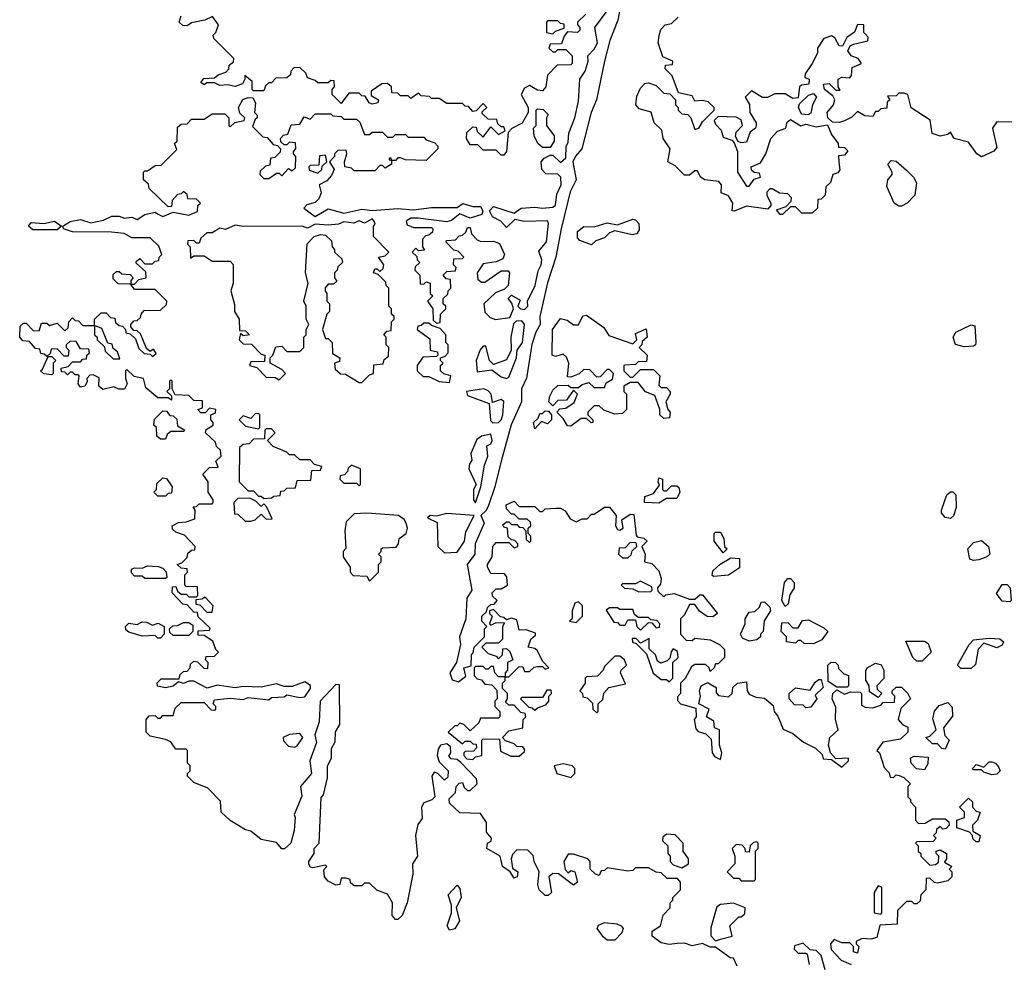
# Model space of a CAD drawing. Extents: x 2386423 to 2568864, y 578392 to 761999.
# Tile 75 of 256: x 2507930 to 2511744, y 599906 to 603565. Entities that reach past the tile are written whole.
import ezdxf

# ---------------------------------------------------------------- set-up
doc = ezdxf.new("R2010")
doc.units = 0

msp = doc.modelspace()

# ---------------------------------------------------------------- linework, layer by layer
at = {"layer": '0CON05XD'}
for points in [[(2510271.4, 603695), (2510246.2, 603563.8), (2510216.4, 603485), (2510195.4, 603405), (2510163.8, 603255), (2510143.7, 603205), (2510107.8, 603065), (2510083, 603037), (2510072.5, 603015), (2510085.8, 602945), (2510062.2, 602897.8), (2510026.8, 602755), (2510007.1, 602645), (2509974.8, 602545.2), (2509944.4, 602415), (2509946.1, 602383.9), (2509929.2, 602355), (2509913.1, 602306.9), (2509893.1, 602176.9), (2509873.5, 602135), (2509873.3, 602085), (2509834, 601996), (2509794.7, 601855.3), (2509770.5, 601755), (2509746.2, 601683.8), (2509736.2, 601663.8), (2509716.7, 601645), (2509728.9, 601615), (2509693.8, 601535), (2509692.5, 601495), (2509663.8, 601455), (2509681.2, 601355), (2509662, 601325), (2509658, 601245), (2509633.8, 601175), (2509637.5, 601145), (2509622.5, 601075), (2509596.7, 601035), (2509605, 601007.5), (2509629.3, 601000.7), (2509658.3, 601021.7), (2509650, 601055), (2509678.3, 601061.7), (2509680, 601105), (2509687, 601113), (2509690, 601135), (2509730, 601175), (2509730, 601205), (2509740, 601215), (2509720, 601235), (2509720, 601255), (2509738.3, 601271.7), (2509741.7, 601288.3), (2509755, 601300), (2509768.3, 601301.7), (2509780, 601315), (2509761.7, 601331.7), (2509760, 601345), (2509775, 601360), (2509795, 601360), (2509820, 601375), (2509817, 601407), (2509808.3, 601418.3), (2509755, 601420), (2509742.5, 601445), (2509742.5, 601455), (2509760, 601485), (2509762.5, 601525), (2509775, 601540), (2509825, 601540), (2509845, 601520), (2509860, 601525), (2509860, 601535), (2509848.3, 601548.3), (2509835, 601550), (2509821.7, 601561.7), (2509820, 601595), (2509805, 601600), (2509801.7, 601608.3), (2509815, 601620), (2509825, 601620), (2509835, 601610), (2509855, 601610), (2509865, 601600), (2509878.3, 601598.3), (2509890, 601585), (2509891.7, 601551.7), (2509905, 601540), (2509910, 601545), (2509910, 601565), (2509900, 601575), (2509900, 601595), (2509910, 601605), (2509908.3, 601618.3), (2509895, 601630), (2509865, 601630), (2509845, 601650), (2509835, 601650), (2509815, 601670), (2509813.9, 601686.1), (2509845, 601700), (2509865, 601680), (2509925, 601680), (2509945, 601660), (2509955, 601660), (2509965, 601670), (2510007, 601673), (2510025, 601672.5), (2510043, 601663), (2510061.7, 601631.7), (2510085, 601620), (2510108.3, 601631.7), (2510128.3, 601631.7), (2510145, 601650), (2510155, 601650), (2510195, 601676.7), (2510215, 601677.5), (2510240, 601645), (2510237.5, 601605), (2510245, 601590), (2510255, 601587.5), (2510267.5, 601595), (2510261.7, 601628.3), (2510295, 601650), (2510308.3, 601648.3), (2510318.3, 601568.3), (2510321.7, 601561.7), (2510347, 601557), (2510360, 601545), (2510340, 601525), (2510352.5, 601495), (2510350, 601465), (2510378.3, 601458.3), (2510405, 601430), (2510415, 601400), (2510411.7, 601378.3), (2510400, 601365), (2510401.7, 601351.7), (2510425, 601330), (2510433, 601337), (2510465, 601342.5), (2510525, 601320), (2510545, 601320), (2510565, 601337.5), (2510575, 601337.5), (2510632.5, 601265), (2510615, 601252.5), (2510593, 601253), (2510563.6, 601273.6), (2510545, 601300), (2510525, 601300), (2510505, 601260), (2510490, 601245), (2510490, 601185), (2510511.7, 601161.7), (2510535, 601160), (2510545, 601170), (2510605, 601162.5), (2510640, 601145), (2510660, 601125), (2510660, 601095), (2510635, 601070), (2510625, 601070), (2510620, 601055), (2510605, 601040), (2510600, 601055), (2510587, 601067), (2510545, 601067.5), (2510531.7, 601058.3), (2510507, 601013), (2510490, 600995), (2510490, 600955), (2510478.3, 600941.7), (2510478.3, 600928.3), (2510490, 600915), (2510548.3, 600898.3), (2510550, 600865), (2510542.5, 600855), (2510548.3, 600818.3), (2510558.3, 600808.3), (2510588.3, 600798.3), (2510608.3, 600778.3), (2510612.5, 600725), (2510620.7, 600710.7), (2510645, 600700), (2510650, 600725), (2510640, 600755), (2510640, 600815), (2510621.7, 600821.7), (2510618.3, 600848.3), (2510590, 600865), (2510600, 600895), (2510560, 600915), (2510567.5, 600945), (2510562.5, 600965), (2510570, 600985), (2510595, 600997.5), (2510603, 600993)], [(2510123, 603587), (2510090, 603555), (2510090, 603545), (2510100, 603535), (2510100, 603525), (2510090, 603515), (2510051.7, 603518.3), (2510038.3, 603501.7), (2510028.3, 603471.7), (2509985, 603470), (2509980, 603455), (2509995, 603440), (2510005, 603440), (2510015, 603450), (2510045, 603450), (2510070, 603425), (2510070, 603395), (2510065, 603390), (2510011.7, 603388.3), (2509975, 603350), (2509967.5, 603305), (2509955, 603290), (2509935, 603292.5), (2509905, 603310), (2509885, 603300), (2509872.5, 603275), (2509900, 603225), (2509900, 603205), (2509876.4, 603163.6), (2509836.7, 603143.3), (2509821.7, 603128.3), (2509816.2, 603055), (2509805, 603040), (2509795, 603040), (2509775, 603060), (2509725, 603060), (2509705, 603080), (2509675, 603080), (2509660, 603105), (2509661.7, 603128.3), (2509685, 603150), (2509698.3, 603148.3), (2509701.7, 603131.7), (2509725, 603110), (2509755, 603150), (2509785, 603120), (2509810, 603135), (2509805, 603150), (2509795, 603150), (2509781.7, 603161.7), (2509778.3, 603178.3), (2509745, 603180), (2509721.7, 603201.7), (2509721.7, 603208.3), (2509740, 603225), (2509725, 603240), (2509698.3, 603211.7), (2509685, 603210), (2509668.3, 603228.3), (2509655, 603230), (2509645, 603240), (2509585, 603240), (2509555, 603260), (2509525, 603260), (2509517, 603267), (2509485, 603270), (2509475, 603280), (2509445, 603260), (2509435, 603270), (2509405, 603270), (2509395, 603280), (2509371.7, 603281.7), (2509370, 603305), (2509355, 603317.5), (2509333, 603317), (2509291.7, 603288.3), (2509291.7, 603271.7), (2509320, 603255), (2509317, 603243), (2509295, 603237.5), (2509283, 603243), (2509268.3, 603268.3), (2509255, 603270), (2509245, 603280), (2509205, 603280), (2509175, 603240), (2509140, 603275), (2509140, 603295), (2509150, 603305), (2509148.3, 603328.3), (2509135, 603330), (2509125, 603320), (2509085, 603320), (2509075, 603330), (2509045, 603340), (2509038.3, 603358.3), (2509015, 603380), (2508991.7, 603378.3), (2508980, 603365), (2508978.3, 603351.7), (2508965, 603340), (2508921.7, 603338.3), (2508905, 603320), (2508895, 603320), (2508881.7, 603308.3), (2508875, 603290), (2508835, 603290), (2508830, 603295), (2508830, 603325), (2508801.7, 603348.3), (2508802.5, 603335), (2508793, 603317), (2508765, 603306.7), (2508735, 603312.5), (2508705, 603310), (2508685, 603320), (2508655, 603320), (2508645, 603312.5), (2508631.7, 603321.7), (2508643, 603337), (2508685, 603340), (2508698.3, 603351.7), (2508728.3, 603361.7), (2508740, 603375), (2508741.7, 603388.3), (2508758.3, 603401.7), (2508760, 603415), (2508681.7, 603491.7), (2508680, 603505), (2508690, 603515), (2508700, 603545), (2508677, 603577), (2508647, 603563), (2508595, 603552.5), (2508578.3, 603541.7), (2508562.3, 603542.3), (2508547.5, 603555), (2508555, 603580)], [(2509885, 602783.8), (2509848.3, 602791.7), (2509815, 602760), (2509793.3, 602785), (2509761.2, 602801.2), (2509749.2, 602825), (2509765, 602842), (2509845, 602816.2), (2509872.5, 602835), (2509925, 602839.1), (2509955.4, 602834.6), (2509995, 602839.4), (2510005, 602846.2), (2510010.7, 602889.3), (2510027.3, 602925), (2510025.5, 602955.5), (2510015, 602966.7), (2509967.5, 602967.5), (2509952.5, 602985), (2509950, 603015), (2509961.7, 603028.3), (2509985, 603040), (2509995, 603040), (2510025, 603012.5), (2510045, 603030), (2510046.2, 603073.8), (2510055, 603090), (2510056.7, 603125), (2510080.8, 603185), (2510095, 603250), (2510100, 603335), (2510120, 603365), (2510132.5, 603405), (2510130, 603425), (2510155, 603450.8), (2510168.2, 603475), (2510158, 603535), (2510205, 603598.9)], [(2511205, 603510), (2511200, 603515), (2511200, 603545), (2511175, 603546.7), (2511163, 603517), (2511133.6, 603496.4), (2511117, 603463), (2511104, 603464), (2511087.5, 603495), (2511075, 603502.5), (2511045, 603492.5), (2511020, 603455), (2511020, 603435), (2511000, 603395), (2510972.5, 603355), (2510971.7, 603341.7), (2510987.5, 603335), (2510986.7, 603315), (2510958.3, 603311.7), (2510950, 603305), (2510945, 603262.5), (2510925, 603260), (2510895, 603277.5), (2510855, 603277.5), (2510827, 603263), (2510807, 603263), (2510765, 603290), (2510740, 603265), (2510757, 603237), (2510757.5, 603205), (2510782.5, 603165), (2510782.5, 603155), (2510780, 603145), (2510760, 603130), (2510745, 603090), (2510725, 603087.5), (2510713, 603093), (2510702.5, 603112.5), (2510705, 603130), (2510730, 603155), (2510725, 603177.5), (2510705, 603187.5), (2510635, 603190), (2510620, 603175), (2510625, 603160), (2510647, 603137), (2510655, 603110), (2510688.3, 603098.3), (2510697.5, 603087.5), (2510710, 603055), (2510710, 602975), (2510745, 602920), (2510755, 602920), (2510775, 602947.5), (2510800, 602955), (2510795, 602970), (2510775, 602972.5), (2510765, 602982.5), (2510763.8, 602995), (2510799.3, 603010.7), (2510820, 603045), (2510838.8, 603105), (2510865, 603133.8), (2510897.5, 603145), (2510902.3, 603167.7), (2510915, 603178.8), (2510955, 603153.3), (2510975, 603160), (2511015, 603150), (2511058.3, 603158.3), (2511075, 603120), (2511100, 603085), (2511101.7, 603071.7), (2511125, 603070), (2511137.5, 603057.5), (2511125, 603040), (2511101.7, 603038.3), (2511103, 603013), (2511107, 602983), (2511098.3, 602971.7), (2511080, 602965), (2511070, 602935), (2511053, 602917), (2511050, 602885), (2511035, 602870), (2511021.7, 602868.3), (2511020, 602835), (2511000, 602815), (2510960, 602815), (2510935, 602840), (2510915, 602840), (2510885, 602810), (2510875, 602810), (2510861.7, 602828.3), (2510898.3, 602841.7), (2510918.3, 602861.7), (2510920, 602875), (2510905, 602890), (2510873, 602893), (2510845, 602910), (2510835, 602910), (2510823.6, 602896.4), (2510823.6, 602883.6), (2510840, 602855), (2510840, 602845), (2510828.3, 602831.7), (2510745, 602843.3), (2510697, 602823), (2510690, 602825), (2510692.5, 602855), (2510675, 602882.5), (2510647.5, 602895), (2510648.8, 602925), (2510638.3, 602938.3), (2510584.1, 602944.1), (2510566.7, 602955), (2510555, 602980), (2510545, 602980), (2510525, 602962.5), (2510505, 602962.5), (2510469.3, 602999.3), (2510440, 603015), (2510450, 603065), (2510422.5, 603105), (2510417, 603137), (2510387.5, 603165), (2510376.4, 603206.4), (2510329.3, 603219.3), (2510316.7, 603235), (2510320.7, 603269.3), (2510335, 603300), (2510351.7, 603318.3), (2510365, 603320), (2510395, 603310), (2510425, 603280), (2510448.3, 603278.3), (2510470, 603255), (2510470, 603235), (2510480, 603225), (2510480, 603215), (2510495, 603200), (2510518.3, 603198.3), (2510530, 603185), (2510545, 603140), (2510560, 603145), (2510575, 603170), (2510620, 603215), (2510620, 603225), (2510597, 603247), (2510575, 603252.5), (2510545, 603250), (2510535, 603270), (2510481.7, 603281.7), (2510457, 603347), (2510430, 603375), (2510431.7, 603388.3), (2510458.3, 603391.7), (2510460, 603405), (2510421.7, 603421.7), (2510402.5, 603475), (2510406.7, 603503.3), (2510413, 603527), (2510430, 603545), (2510455, 603550), (2510480, 603575)], [(2509995, 603510), (2510005, 603520), (2510038.3, 603531.7), (2510038.3, 603548.3), (2510025, 603550), (2510015, 603560), (2509975, 603560), (2509970, 603555), (2509970, 603515), (2509995, 603510)], [(2511778.3, 603168.3), (2511715, 603170), (2511697.5, 603145), (2511715, 603070), (2511703.6, 603056.4), (2511655, 603033.3), (2511636.7, 603045), (2511605, 603090), (2511550, 603105), (2511535, 603130), (2511525, 603120), (2511495, 603113.3), (2511464, 603124), (2511456.2, 603176.2), (2511383.6, 603223.6), (2511370, 603275), (2511355, 603280), (2511335, 603280), (2511325, 603270), (2511291.7, 603268.3), (2511300, 603255), (2511290, 603245), (2511288.3, 603221.7), (2511265, 603220), (2511255, 603210), (2511245, 603210), (2511235, 603190), (2511203, 603193), (2511175, 603210), (2511153, 603187), (2511125, 603173.3), (2511105, 603166.7), (2511078.3, 603168.3), (2511060, 603185), (2511057.5, 603205), (2511082.5, 603235), (2511087.5, 603255), (2511080, 603270), (2511047.5, 603295), (2511043.3, 603315), (2511065, 603317.5), (2511091.7, 603291.7), (2511108.3, 603291.7), (2511100, 603305), (2511100, 603335), (2511115, 603342.5), (2511145, 603340), (2511151.7, 603348.3), (2511155, 603380), (2511190, 603395), (2511177.5, 603415), (2511150, 603425), (2511137.5, 603445), (2511146.7, 603463.3), (2511159.3, 603470.7), (2511215, 603482.5), (2511217, 603497), (2511205, 603510)], [(2508621.7, 601198.3), (2508665, 601200), (2508668.3, 601208.3), (2508621.7, 601251.7), (2508618.3, 601268.3), (2508605, 601270), (2508578.3, 601298.3), (2508561.7, 601301.7), (2508520, 601345), (2508521.7, 601368.3), (2508535, 601370), (2508541.7, 601351.7), (2508555, 601340), (2508575, 601340), (2508585, 601330), (2508615, 601330), (2508620, 601335), (2508618.3, 601368.3), (2508575, 601370), (2508570, 601375), (2508570, 601415), (2508580, 601425), (2508578.3, 601438.3), (2508555, 601440), (2508540, 601455), (2508558.3, 601461.7), (2508578.3, 601481.7), (2508581.7, 601498.3), (2508595, 601510), (2508608.3, 601511.7), (2508610, 601525), (2508568.3, 601568.3), (2508535, 601580), (2508521.7, 601591.7), (2508520, 601605), (2508545, 601617.5), (2508575, 601620), (2508608.3, 601631.7), (2508610, 601665), (2508601.7, 601678.3), (2508615, 601680), (2508625, 601690), (2508675, 601690), (2508680, 601695), (2508680, 601705), (2508660, 601735), (2508660, 601775), (2508640, 601805), (2508665, 601830), (2508698.3, 601831.7), (2508690, 601855), (2508710, 601875), (2508708.3, 601898.3), (2508691.7, 601911.7), (2508688.3, 601928.3), (2508650, 601965), (2508651.7, 601978.3), (2508680, 601995), (2508680, 602005), (2508670, 602015), (2508670, 602035), (2508688.3, 602041.7), (2508690, 602055), (2508665, 602060), (2508648.3, 602041.7), (2508631.7, 602041.7), (2508620, 602055), (2508638.3, 602061.7), (2508638.3, 602088.3), (2508605, 602090), (2508585, 602110), (2508531.7, 602111.7), (2508520, 602135), (2508520, 602165), (2508515, 602170), (2508510, 602165), (2508510, 602135), (2508500, 602125), (2508518.3, 602108.3), (2508518.3, 602091.7), (2508505, 602100), (2508465, 602100), (2508418.8, 602138.8), (2508410, 602175), (2508373, 602183), (2508345, 602210), (2508340, 602205), (2508340, 602175), (2508346.7, 602155), (2508336.2, 602133.8), (2508313.6, 602133.6), (2508295, 602142.5), (2508252.3, 602132.3), (2508236.7, 602145), (2508238.3, 602178.3), (2508215, 602190), (2508201.7, 602188.3), (2508190, 602175), (2508191.7, 602161.7), (2508182.5, 602145), (2508165, 602141.2), (2508156.7, 602155), (2508160, 602185), (2508155, 602190), (2508145, 602190), (2508135, 602200), (2508125, 602200), (2508115, 602190), (2508105, 602200), (2508091.7, 602201.7), (2508090, 602215), (2508118.3, 602221.7), (2508135, 602240), (2508165, 602240), (2508175, 602250), (2508188.3, 602251.7), (2508190, 602265), (2508200, 602275), (2508198.3, 602288.3), (2508165, 602290), (2508148.3, 602318.3), (2508125, 602320), (2508110, 602305), (2508110, 602295), (2508120, 602285), (2508118.3, 602261.7), (2508101.7, 602261.7), (2508075, 602290), (2508051.7, 602288.3), (2508048.3, 602271.7), (2508035, 602260), (2508025, 602270), (2508011.7, 602271.7), (2508008.3, 602288.3), (2507991.7, 602291.7), (2507968.3, 602318.3), (2507941.7, 602321.7), (2507930, 602335), (2507931.7, 602378.3), (2507945, 602390), (2507955, 602390), (2507981.7, 602361.7), (2508005, 602360), (2508015, 602390), (2508035, 602390), (2508045, 602380), (2508075, 602390), (2508105, 602360), (2508118.3, 602371.7), (2508120, 602395), (2508135, 602410), (2508145, 602400), (2508158.3, 602398.3), (2508175, 602380), (2508220, 602380), (2508220, 602345), (2508230, 602335), (2508230, 602325), (2508258.3, 602298.3), (2508261.7, 602281.7), (2508291.7, 602251.7), (2508318.3, 602251.7), (2508308.3, 602278.3), (2508291.7, 602291.7), (2508288.3, 602308.3), (2508271.7, 602311.7), (2508248.3, 602368.3), (2508220, 602380), (2508220, 602405), (2508245, 602430), (2508265, 602430), (2508281.7, 602411.7), (2508298.3, 602408.3), (2508301.7, 602391.7), (2508315, 602380), (2508328.3, 602378.3), (2508340, 602365), (2508341.7, 602351.7), (2508358.3, 602348.3), (2508378.3, 602328.3), (2508391.7, 602291.7), (2508411.7, 602271.7), (2508435, 602270), (2508445, 602260), (2508458.3, 602271.7), (2508448.3, 602288.3), (2508435, 602280), (2508421.7, 602291.7), (2508398.3, 602348.3), (2508385, 602360), (2508371.7, 602361.7), (2508360, 602375), (2508360, 602385), (2508371.7, 602398.3), (2508385, 602400), (2508398.3, 602411.7), (2508400, 602425), (2508411.7, 602438.3), (2508475, 602440), (2508498.3, 602461.7), (2508500, 602475), (2508455, 602520), (2508375, 602520), (2508360, 602540), (2508375, 602540), (2508391.7, 602558.3), (2508420, 602565), (2508418.3, 602588.3), (2508381.7, 602621.7), (2508381.7, 602628.3), (2508395, 602640), (2508415, 602620), (2508445, 602620), (2508455, 602630), (2508468.3, 602631.7), (2508470, 602645), (2508480, 602655), (2508468.3, 602688.3), (2508435, 602720), (2508365, 602720), (2508335, 602737.5), (2508285, 602742.5), (2508135, 602743.3), (2508100, 602755), (2508097.5, 602765), (2508125, 602782.9), (2508165, 602790.8), (2508205, 602778), (2508255, 602788.8), (2508286.4, 602803.6), (2508315, 602803.8), (2508336.4, 602796.4), (2508365, 602800), (2508385, 602791.2), (2508415, 602810), (2508455, 602820), (2508463.6, 602813.6), (2508485, 602802.5), (2508525, 602820), (2508585, 602807.5), (2508618.3, 602821.7), (2508620, 602845), (2508630, 602855), (2508615, 602870), (2508581.7, 602871.7), (2508578.3, 602888.3), (2508565, 602900), (2508555, 602890), (2508541.7, 602888.3), (2508520, 602865), (2508518.3, 602841.7), (2508505, 602840), (2508431.7, 602911.7), (2508428.3, 602928.3), (2508410, 602945), (2508410, 602975), (2508415, 602980), (2508425, 602980), (2508455, 603000), (2508478.3, 603001.7), (2508538.3, 603061.7), (2508530, 603085), (2508540, 603095), (2508541.7, 603148.3), (2508555, 603160), (2508578.3, 603161.7), (2508595, 603180), (2508645, 603180), (2508675, 603200), (2508725, 603200), (2508740, 603185), (2508740, 603155), (2508745, 603150), (2508763, 603167), (2508800, 603175), (2508802.5, 603185), (2508783.3, 603203.3), (2508777.5, 603225), (2508794, 603256), (2508815, 603263.8), (2508832.5, 603262.5), (2508843, 603243), (2508840, 603205), (2508850, 603195), (2508850, 603185), (2508841.7, 603178.3), (2508831.7, 603151.7), (2508871.7, 603111.7), (2508888.3, 603108.3), (2508911.7, 603081.7), (2508928.3, 603078.3), (2508940, 603065), (2508938.3, 603051.7), (2508918.3, 603031.7), (2508901.7, 603028.3), (2508898.3, 603001.7), (2508881.7, 602998.3), (2508861.7, 602978.3), (2508860, 602965), (2508875, 602950), (2508895, 602950), (2508925, 602970), (2508935, 602970), (2508945, 602960), (2508971.7, 602988.3), (2508985, 602980), (2508998.3, 602991.7), (2509000, 603035), (2508990, 603045), (2508990, 603055), (2509000, 603065), (2508998.3, 603088.3), (2508975, 603090), (2508965, 603080), (2508955, 603080), (2508941.7, 603091.7), (2508940, 603105), (2508951.7, 603118.3), (2508968.3, 603121.7), (2508981.7, 603158.3), (2509015, 603160), (2509031.7, 603188.3), (2509055, 603180), (2509075, 603200), (2509135, 603200), (2509143, 603193), (2509175, 603190), (2509185, 603180), (2509235, 603180), (2509247.5, 603167.5), (2509265, 603120), (2509285, 603120), (2509295, 603130), (2509335, 603130), (2509355, 603110), (2509375, 603110), (2509385, 603120), (2509425, 603120), (2509435, 603110), (2509495, 603110), (2509505, 603100), (2509538.3, 603088.3), (2509550, 603075), (2509550, 603065), (2509505, 603020), (2509425, 603022.5), (2509405, 603030), (2509395, 603030), (2509385, 603020), (2509370, 603020), (2509368.3, 603028.3), (2509361.7, 603028.3), (2509361.7, 603021.7), (2509370, 603020), (2509370, 603005), (2509345, 602990), (2509335, 603000), (2509325, 603000), (2509305, 602980), (2509225, 602980), (2509215, 602990), (2509190, 602995), (2509187.5, 603015), (2509197.5, 603045), (2509195, 603060), (2509161.7, 603058.3), (2509150, 603045), (2509150, 603035), (2509130, 603015), (2509147.5, 602985), (2509138.3, 602961.7), (2509119.3, 602940.7), (2509090, 602925), (2509097.5, 602895), (2509088.3, 602871.7), (2509075, 602857.5), (2509041.7, 602848.3), (2509030, 602835), (2509075, 602803.3), (2509125, 602832.5), (2509185, 602816.2), (2509255, 602830.8), (2509295, 602826), (2509395, 602834.3), (2509455, 602828.8), (2509525, 602838), (2509625, 602837.5), (2509646.4, 602853.6), (2509685, 602842), (2509715, 602841.2), (2509724, 602825), (2509719.4, 602810.6), (2509675, 602795.7), (2509635, 602812.5), (2509602.3, 602787.7), (2509585, 602782.5), (2509473.9, 602796.1), (2509445, 602795.8), (2509427.5, 602785), (2509430.7, 602770.7), (2509455, 602760), (2509525, 602760), (2509530, 602755), (2509528.3, 602741.7), (2509515, 602730), (2509501.7, 602728.3), (2509490, 602715), (2509490, 602685), (2509498.3, 602671.7), (2509475, 602670), (2509465, 602680), (2509450, 602665), (2509468.3, 602648.3), (2509470, 602635), (2509480, 602625), (2509461.7, 602608.3), (2509460, 602595), (2509480, 602575), (2509481.7, 602541.7), (2509495, 602540), (2509505, 602550), (2509520, 602545), (2509520, 602505), (2509530, 602495), (2509510, 602475), (2509530, 602445), (2509531.7, 602401.7), (2509545, 602390), (2509558.3, 602391.7), (2509560, 602425), (2509580, 602445), (2509580, 602455), (2509570, 602465), (2509570, 602485), (2509588.3, 602501.7), (2509590, 602515), (2509600, 602525), (2509598.3, 602558.3), (2509581.7, 602561.7), (2509570, 602575), (2509585, 602590), (2509618.3, 602591.7), (2509620, 602605), (2509610, 602615), (2509611.7, 602638.3), (2509645, 602640), (2509650, 602645), (2509628.3, 602668.3), (2509611.7, 602671.7), (2509580, 602705), (2509585, 602710), (2509618.3, 602711.7), (2509631.7, 602728.3), (2509645, 602730), (2509658.3, 602741.7), (2509665, 602760), (2509675, 602760), (2509680, 602735), (2509701.7, 602711.7), (2509716.4, 602706.4), (2509765, 602707.5), (2509788.3, 602698.3), (2509807.5, 602655), (2509801.7, 602638.3), (2509775, 602627.5), (2509725, 602620), (2509702.5, 602585), (2509705, 602560), (2509718.3, 602548.3), (2509731.7, 602548.3), (2509795, 602592.5), (2509821.7, 602591.7), (2509827.5, 602585), (2509822.5, 602535), (2509808.3, 602521.7), (2509773.3, 602506.7), (2509727.5, 602465), (2509731.7, 602431.7), (2509751.7, 602411.7), (2509773.6, 602403.6), (2509828.3, 602411.7), (2509842.5, 602445), (2509836.7, 602466.7), (2509822.5, 602485), (2509835, 602497.5), (2509868.3, 602478.3), (2509860, 602455), (2509870, 602445), (2509885, 602442.5), (2509898.6, 602455), (2509896.7, 602475), (2509926.8, 602535), (2509938.3, 602591.7), (2509950, 602615), (2509952.7, 602635), (2509941.2, 602668.8), (2509970.5, 602705), (2509977.8, 602775), (2509975, 602785.7), (2509885, 602783.8)], [(2510983.3, 603196.7), (2510958.8, 603198.8), (2510946, 603225), (2510950.8, 603239.2), (2510985, 603273.3), (2511005, 603278.8), (2511016.7, 603265), (2511001.2, 603235), (2510995, 603202.5), (2510983.3, 603196.7)], [(2509985, 603070), (2509955, 603070), (2509937.5, 603085), (2509923.3, 603115), (2509920, 603145), (2509930, 603155), (2509930, 603215), (2509935, 603220), (2509957, 603217), (2509977.5, 603197.5), (2509970, 603185), (2509970, 603155), (2510000, 603115), (2510000, 603095), (2509985, 603070)], [(2509085, 602970), (2509100, 602985), (2509101.7, 602998.3), (2509120, 603015), (2509115, 603040), (2509091.7, 603038.3), (2509088.3, 603001.7), (2509055, 603000), (2509050, 602995), (2509051.7, 602981.7), (2509085, 602970)], [(2511345, 602842.5), (2511335, 602842.5), (2511317.5, 602855), (2511288.3, 602918.3), (2511292.5, 602945), (2511310, 602965), (2511310, 602975), (2511292.5, 603005), (2511305, 603020), (2511325, 603016.7), (2511365, 602982.5), (2511392.5, 602955), (2511403, 602933), (2511397.5, 602885), (2511367.5, 602855), (2511345, 602842.5)], [(2507981.2, 602751.2), (2507964.2, 602765), (2507975, 602780), (2508023.9, 602776.1), (2508065, 602784.2), (2508092.5, 602765), (2508075, 602751.2), (2507981.2, 602751.2)], [(2509255, 602160), (2509285, 602190), (2509300, 602195), (2509301.7, 602228.3), (2509338.3, 602231.7), (2509341.7, 602248.3), (2509358.3, 602261.7), (2509360, 602295), (2509350, 602305), (2509350, 602335), (2509340, 602345), (2509351.7, 602358.3), (2509368.3, 602361.7), (2509370, 602395), (2509380, 602405), (2509380, 602415), (2509370, 602425), (2509370, 602445), (2509360, 602455), (2509360, 602525), (2509350, 602535), (2509348.3, 602548.3), (2509318.3, 602578.3), (2509300, 602585), (2509305, 602600), (2509315, 602600), (2509325, 602590), (2509338.3, 602601.7), (2509340, 602615), (2509320, 602645), (2509345, 602650), (2509360, 602665), (2509300, 602725), (2509300, 602765), (2509307.5, 602772.5), (2509303.3, 602785), (2509295, 602793.3), (2509265, 602777.5), (2509245, 602786.2), (2509223.6, 602776.4), (2509185, 602782.5), (2509165, 602772.5), (2509125, 602768.8), (2509075, 602773.3), (2509045, 602757.5), (2509024.1, 602765.9), (2508795, 602763.8), (2508765, 602768.8), (2508727, 602753), (2508705, 602757.5), (2508675, 602740), (2508655, 602740), (2508631.7, 602718.3), (2508625, 602700), (2508615, 602700), (2508605, 602710), (2508581.7, 602708.3), (2508580, 602695), (2508590, 602685), (2508591.7, 602641.7), (2508605, 602650), (2508645, 602650), (2508675, 602630), (2508745, 602630), (2508757, 602617), (2508757.5, 602545), (2508747.5, 602515), (2508761.7, 602461.7), (2508762.5, 602435), (2508780, 602405), (2508781.7, 602361.7), (2508805, 602360), (2508820, 602345), (2508795, 602340), (2508785, 602350), (2508780, 602325), (2508795, 602310), (2508828.3, 602308.3), (2508865, 602270), (2508880, 602265), (2508878.3, 602241.7), (2508825, 602240), (2508820, 602225), (2508848.3, 602218.3), (2508885, 602180), (2508919.3, 602179.3), (2508935, 602170), (2508960, 602195), (2508945, 602210), (2508900, 602235), (2508900, 602255), (2508910, 602265), (2508921.7, 602298.3), (2508945, 602300), (2508965, 602280), (2509015, 602280), (2509030, 602295), (2509030, 602335), (2509040, 602345), (2509040, 602365), (2509050, 602385), (2509040, 602405), (2509040, 602455), (2509030, 602475), (2509047.5, 602545), (2509037.5, 602585), (2509043, 602697), (2509070, 602725), (2509095, 602732.5), (2509115, 602730), (2509138.3, 602708.3), (2509140, 602685), (2509150, 602675), (2509150, 602665), (2509178.3, 602638.3), (2509180, 602625), (2509161.7, 602608.3), (2509160, 602595), (2509150, 602585), (2509150, 602565), (2509158.3, 602551.7), (2509145, 602540), (2509125, 602540), (2509113, 602527), (2509113, 602513), (2509120, 602505), (2509120, 602475), (2509130, 602465), (2509130, 602435), (2509120, 602425), (2509102.5, 602365), (2509115, 602330), (2509125, 602330), (2509140, 602315), (2509141.7, 602271.7), (2509170, 602255), (2509168.3, 602241.7), (2509150, 602235), (2509151.7, 602211.7), (2509173, 602193), (2509191.7, 602191.7), (2509245, 602160), (2509255, 602160)], [(2510145, 602692.5), (2510099.3, 602709.3), (2510090.5, 602720.5), (2510091.2, 602745), (2510115, 602763.8), (2510155, 602762.5), (2510205, 602778.8), (2510245, 602770), (2510305, 602792.5), (2510315, 602790), (2510327.5, 602775), (2510329.3, 602750.7), (2510320, 602735), (2510301.7, 602731.7), (2510235, 602747.5), (2510215, 602740), (2510195, 602720), (2510161.7, 602708.3), (2510145, 602692.5)], [(2508360, 602540), (2508355, 602540), (2508311.7, 602541.7), (2508291.7, 602561.7), (2508291.7, 602578.3), (2508305, 602590), (2508315, 602590), (2508325, 602580), (2508358.3, 602578.3), (2508370, 602565), (2508360, 602555), (2508360, 602540)], [(2510065, 601990), (2510051.7, 601991.7), (2510035, 602020), (2510010, 602045), (2510021.7, 602058.3), (2510045, 602060), (2510078.3, 602081.7), (2510090, 602115), (2510075, 602130), (2510048.3, 602091.7), (2510015, 602090), (2509995, 602070), (2509980, 602085), (2509983, 602107), (2509995, 602130), (2510015, 602147.5), (2510055, 602150), (2510065, 602140), (2510095, 602140), (2510108.3, 602151.7), (2510135, 602160), (2510155, 602140), (2510195, 602140), (2510201.7, 602158.3), (2510226.7, 602173.3), (2510230, 602195), (2510215, 602210), (2510205, 602210), (2510178.3, 602181.7), (2510165, 602180), (2510138.3, 602208.3), (2510115, 602210), (2510097, 602193), (2510065, 602180), (2510051.7, 602181.7), (2510057.5, 602235), (2510047.5, 602257.5), (2510035, 602270), (2510005, 602260), (2509992.5, 602265), (2509993.3, 602365), (2510025, 602407.5), (2510050.7, 602400.7), (2510075, 602382.5), (2510095, 602382.5), (2510111.7, 602418.3), (2510125, 602420), (2510193, 602373), (2510211.7, 602341.7), (2510305, 602310), (2510320, 602325), (2510315, 602350), (2510357, 602367), (2510360, 602335), (2510341.7, 602318.3), (2510340, 602305), (2510330, 602295), (2510360, 602265), (2510358.3, 602241.7), (2510325, 602240), (2510315, 602230), (2510275, 602227.5), (2510270, 602225), (2510270, 602205), (2510295, 602180), (2510305, 602180), (2510335, 602210), (2510385, 602210), (2510410, 602185), (2510405, 602150), (2510415, 602140), (2510435, 602140), (2510450, 602125), (2510450, 602115), (2510432.5, 602085), (2510440, 602055), (2510450, 602045), (2510447, 602023), (2510425, 602020), (2510410, 602035), (2510410, 602055), (2510390, 602110), (2510353.6, 602123.6), (2510325, 602160), (2510295, 602160), (2510270, 602145), (2510270, 602125), (2510280, 602115), (2510280, 602055), (2510265, 602040), (2510235, 602037.5), (2510193, 602053), (2510175, 602070), (2510155, 602070), (2510130, 602045), (2510130, 602035), (2510150, 602015), (2510150, 602005), (2510143, 602003), (2510125, 602020), (2510105, 602020), (2510065, 601990)], [(2509595, 602160), (2509600, 602185), (2509573, 602193), (2509560, 602205), (2509560, 602225), (2509570, 602235), (2509560, 602245), (2509560, 602255), (2509578.3, 602261.7), (2509590, 602275), (2509590, 602305), (2509580, 602315), (2509580, 602345), (2509558.3, 602368.3), (2509525, 602380), (2509515, 602390), (2509495, 602390), (2509485, 602380), (2509471.7, 602378.3), (2509470, 602365), (2509518.3, 602328.3), (2509520, 602285), (2509548.3, 602278.3), (2509550, 602265), (2509545, 602260), (2509491.7, 602258.3), (2509470, 602225), (2509470, 602205), (2509493, 602183), (2509515, 602182.5), (2509555, 602163.3), (2509595, 602160)], [(2509815, 602175.8), (2509825, 602180.8), (2509854, 602255), (2509857.5, 602285), (2509878.1, 602315), (2509885.5, 602384.5), (2509875, 602398.8), (2509853, 602397), (2509842.5, 602387.5), (2509832, 602335), (2509833.3, 602285), (2509815, 602247.5), (2509765, 602230), (2509750, 602245), (2509735, 602300), (2509725, 602300), (2509713.3, 602286.7), (2509697.5, 602245), (2509701.7, 602201.7), (2509759.3, 602209.3), (2509795, 602181.4), (2509815, 602175.8)], [(2511587.7, 602297.7), (2511555, 602306.7), (2511546.2, 602335), (2511555.9, 602354.1), (2511615, 602383.3), (2511629.3, 602379.3), (2511633.9, 602316.1), (2511632.5, 602305), (2511625, 602300), (2511587.7, 602297.7)], [(2508055, 602190), (2508023, 602193), (2508010, 602205), (2508018.3, 602211.7), (2508040, 602260), (2508055, 602260), (2508070, 602245), (2508060, 602235), (2508060, 602195), (2508055, 602190)], [(2509763, 602003), (2509785, 602004.5), (2509795.2, 602014.8), (2509801.8, 602035), (2509805, 602086.7), (2509795, 602093.3), (2509761.7, 602081.7), (2509755.8, 602115), (2509745, 602128.1), (2509727.5, 602135), (2509660, 602125), (2509665, 602110), (2509748.3, 602078.3), (2509753, 602013), (2509763, 602003)], [(2508495, 601940), (2508475, 601940), (2508461.7, 601951.7), (2508460, 601985), (2508450, 601995), (2508451.7, 602018.3), (2508485, 602050), (2508498.3, 602048.3), (2508511.7, 602031.7), (2508525, 602030), (2508538.3, 602018.3), (2508541.7, 601991.7), (2508570, 601975), (2508565, 601970), (2508515, 601970), (2508501.7, 601958.3), (2508495, 601940)], [(2508855, 601980), (2508860, 601985), (2508860, 602035), (2508855, 602040), (2508841.7, 602038.3), (2508825, 602020), (2508795, 602030), (2508780, 602015), (2508805, 601990), (2508855, 601980)], [(2509925, 601980), (2509920, 602005), (2509938.3, 602021.7), (2509945, 602040), (2509955, 602040), (2509965, 602050), (2509978.3, 602048.3), (2509990, 602035), (2509990, 602015), (2509975, 602000), (2509951.7, 602008.3), (2509925, 601980)], [(2508875, 601710), (2508905, 601712.5), (2508915, 601720), (2508938.3, 601721.7), (2508941.7, 601738.3), (2508955, 601740), (2508965, 601750), (2508998.3, 601751.7), (2509005, 601780), (2509058.3, 601781.7), (2509061.7, 601818.3), (2509095, 601820), (2509100, 601835), (2509071.7, 601841.7), (2509055, 601860), (2509015, 601860), (2508995, 601880), (2508975, 601880), (2508965, 601890), (2508911.7, 601911.7), (2508890, 601935), (2508920, 601965), (2508905, 601980), (2508885, 601980), (2508880, 601975), (2508878.3, 601941.7), (2508835, 601940), (2508818.3, 601921.7), (2508795, 601920), (2508781.7, 601908.3), (2508780, 601775), (2508815, 601740), (2508835, 601740), (2508855, 601720), (2508865, 601720), (2508875, 601710)], [(2509695, 601693.8), (2509716, 601755), (2509730.7, 601839.3), (2509743.3, 601875), (2509740, 601915), (2509755, 601922.5), (2509760, 601935), (2509755, 601960), (2509718.3, 601951.7), (2509700.7, 601939.3), (2509677.5, 601885), (2509681.7, 601858.3), (2509672.5, 601845), (2509670, 601825), (2509697.5, 601765), (2509687.5, 601745), (2509687.5, 601705), (2509695, 601693.8)], [(2509245, 601760), (2509250, 601765), (2509250, 601825), (2509215, 601840), (2509201.7, 601828.3), (2509200, 601815), (2509188.3, 601801.7), (2509171.7, 601798.3), (2509170, 601785), (2509185, 601770), (2509235, 601770), (2509245, 601760)], [(2508495, 601720), (2508465, 601720), (2508450, 601735), (2508460, 601745), (2508461.7, 601768.3), (2508485, 601790), (2508498.3, 601788.3), (2508520, 601755), (2508518.3, 601731.7), (2508505, 601730), (2508495, 601720)], [(2510405, 601692.5), (2510350, 601695), (2510351.7, 601718.3), (2510385, 601730), (2510408.3, 601761.7), (2510402.5, 601775), (2510405, 601790), (2510420, 601785), (2510420, 601745), (2510425, 601740), (2510435, 601740), (2510455, 601760), (2510475, 601760), (2510483, 601753), (2510487.5, 601735), (2510475, 601710), (2510435, 601710), (2510405, 601692.5)], [(2511535, 601632.5), (2511515, 601637.5), (2511500, 601655), (2511500, 601665), (2511521.2, 601725), (2511535, 601735.8), (2511545, 601735.8), (2511556, 601725), (2511556.7, 601675), (2511547, 601643), (2511535, 601632.5)], [(2508825, 601622.5), (2508842.5, 601627.5), (2508865, 601650), (2508885, 601630), (2508908.3, 601631.7), (2508887, 601677), (2508875, 601690), (2508865, 601680), (2508845, 601700), (2508821.7, 601711.7), (2508775, 601710), (2508760, 601695), (2508761.7, 601651.7), (2508775, 601650), (2508803, 601623), (2508825, 601622.5)], [(2509285, 601390), (2509320, 601425), (2509320, 601455), (2509330, 601465), (2509330, 601485), (2509320, 601495), (2509330, 601505), (2509330, 601515), (2509335, 601520), (2509388.3, 601521.7), (2509397.5, 601535), (2509400, 601555), (2509427.5, 601575), (2509432.5, 601595), (2509427.5, 601615), (2509419.3, 601629.3), (2509397.5, 601645), (2509275, 601653.8), (2509225, 601651.2), (2509195, 601620), (2509189.4, 601585), (2509193.3, 601516.7), (2509183.3, 601505), (2509182.5, 601485), (2509210, 601445), (2509210, 601425), (2509221.7, 601411.7), (2509275, 601410), (2509285, 601390)], [(2509575, 601500), (2509625, 601502.5), (2509652.5, 601545), (2509658.3, 601581.7), (2509690, 601645), (2509585, 601652), (2509545, 601642.5), (2509520, 601645), (2509510, 601635), (2509547, 601617), (2509550, 601525), (2509575, 601500)], [(2510655, 601500), (2510620, 601545), (2510620, 601575), (2510625, 601580), (2510645, 601580), (2510657.5, 601555), (2510660, 601525), (2510670, 601515), (2510655, 601500)], [(2511625, 601470), (2511610, 601475), (2511602.5, 601515), (2511625, 601540), (2511655, 601547.5), (2511682.5, 601525), (2511687.5, 601495), (2511676.1, 601483.9), (2511645, 601473.3), (2511625, 601470)], [(2510285, 601480), (2510298.3, 601491.7), (2510301.7, 601508.3), (2510320, 601525), (2510318.3, 601538.3), (2510295, 601540), (2510275, 601520), (2510251.7, 601518.3), (2510250, 601495), (2510265, 601480), (2510285, 601480)], [(2510618.3, 601408.3), (2510612.5, 601412.5), (2510615, 601430), (2510643.3, 601456.7), (2510685, 601480), (2510718.3, 601478.3), (2510718.3, 601441.7), (2510675, 601413.3), (2510618.3, 601408.3)], [(2508495, 601400), (2508415, 601400), (2508405, 601410), (2508375, 601410), (2508363, 601423), (2508363, 601437), (2508375, 601442.5), (2508405, 601440), (2508425, 601450), (2508467, 601447), (2508485, 601440), (2508497, 601427), (2508500, 601405), (2508495, 601400)], [(2510895, 601292.5), (2510882.5, 601315), (2510892.5, 601385), (2510905, 601400), (2510915, 601400), (2510930, 601385), (2510930, 601365), (2510913, 601337), (2510907, 601303), (2510895, 601292.5)], [(2510328.3, 601348.3), (2510375, 601350), (2510380, 601355), (2510378.3, 601368.3), (2510335, 601390), (2510315, 601380), (2510265, 601380), (2510260, 601375), (2510273, 601363), (2510305, 601360), (2510328.3, 601348.3)], [(2511765, 601310), (2511735, 601312.5), (2511713, 601343), (2511735, 601377.5), (2511755, 601377.5), (2511766.7, 601365), (2511770, 601315), (2511765, 601310)], [(2508675, 601270), (2508680, 601295), (2508648.3, 601328.3), (2508635, 601320), (2508611.7, 601318.3), (2508611.7, 601301.7), (2508628.3, 601298.3), (2508655, 601270), (2508675, 601270)], [(2509685, 600700), (2509695, 600710), (2509720, 600715), (2509720, 600775), (2509725, 600780), (2509788.3, 600778.3), (2509791.7, 600731.7), (2509833, 600713), (2509865, 600712.5), (2509885, 600730), (2509887, 600737), (2509878.3, 600748.3), (2509855, 600750), (2509845, 600760), (2509811.7, 600771.7), (2509800, 600785), (2509825, 600810), (2509878.3, 600821.7), (2509880, 600855), (2509890, 600865), (2509888.3, 600878.3), (2509871.7, 600881.7), (2509845, 600910), (2509825, 600910), (2509811.7, 600921.7), (2509820, 600935), (2509820, 600955), (2509800, 600975), (2509800, 600995), (2509810, 601005), (2509810, 601020), (2509825, 601020), (2509865, 601060), (2509878.3, 601058.3), (2509885, 601040), (2509905, 601040), (2509923, 601057), (2509935, 601060), (2509955, 601060), (2509965, 601050), (2509980, 601055), (2509955, 601080), (2509935, 601120), (2509925, 601130), (2509900, 601135), (2509910, 601165), (2509928.3, 601181.7), (2509928.3, 601188.3), (2509891.7, 601201.7), (2509865, 601200), (2509855, 601240), (2509835, 601247.5), (2509815, 601240), (2509805, 601250), (2509791.7, 601251.7), (2509765, 601280), (2509750, 601275), (2509750, 601265), (2509760, 601255), (2509750, 601225), (2509755, 601220), (2509775, 601230), (2509808.3, 601228.3), (2509800, 601215), (2509800, 601165), (2509785, 601150), (2509735, 601150), (2509720, 601135), (2509745, 601110), (2509775, 601100), (2509785, 601090), (2509800, 601105), (2509801.7, 601128.3), (2509815, 601130), (2509828.3, 601118.3), (2509840, 601085), (2509820, 601075), (2509820, 601045), (2509810, 601035), (2509810, 601020), (2509785, 601020), (2509770, 601035), (2509765, 601060), (2509755, 601060), (2509745, 601050), (2509735, 601050), (2509725, 601060), (2509695, 601060), (2509690, 601055), (2509690, 601025), (2509701.7, 601011.7), (2509718.3, 601008.3), (2509731.7, 600991.7), (2509758.3, 600988.3), (2509778.3, 600968.3), (2509780, 600935), (2509770, 600925), (2509770, 600905), (2509790, 600885), (2509790, 600865), (2509785, 600860), (2509715, 600860), (2509708.3, 600841.7), (2509675, 600810), (2509650, 600835), (2509635, 600840), (2509625, 600830), (2509615, 600830), (2509590, 600805), (2509645, 600760), (2509655, 600770), (2509675, 600770), (2509685, 600760), (2509698.3, 600758.3), (2509700, 600745), (2509688.3, 600731.7), (2509655, 600730), (2509650, 600725), (2509650, 600715), (2509661.7, 600701.7), (2509685, 600700)], [(2510085, 601230), (2510110, 601255), (2510110, 601295), (2510095, 601310), (2510080, 601305), (2510070, 601275), (2510070, 601245), (2510060, 601235), (2510085, 601230)], [(2510335, 601200), (2510365, 601230), (2510378.3, 601228.3), (2510395, 601210), (2510408.3, 601211.7), (2510410, 601225), (2510398.3, 601238.3), (2510375, 601240), (2510365, 601250), (2510325, 601250), (2510311.7, 601261.7), (2510305, 601280), (2510255, 601280), (2510245, 601287.5), (2510215, 601287.5), (2510201.7, 601278.3), (2510231.7, 601231.7), (2510245, 601230), (2510255, 601220), (2510275, 601220), (2510285, 601240), (2510315, 601240), (2510320, 601215), (2510335, 601200)], [(2510755, 601157.5), (2510730, 601170), (2510722.5, 601185), (2510740, 601225), (2510740, 601245), (2510755, 601270), (2510777, 601273), (2510795, 601290), (2510801.7, 601308.3), (2510815, 601310), (2510835, 601290), (2510837.5, 601275), (2510813, 601237), (2510810, 601195), (2510800, 601185), (2510800, 601175), (2510785, 601162.5), (2510755, 601157.5)], [(2511005, 601147.5), (2510968.3, 601148.3), (2510955, 601160), (2510945, 601160), (2510935, 601150), (2510900, 601155), (2510900, 601175), (2510880, 601195), (2510881.7, 601228.3), (2510905, 601230), (2510925, 601210), (2510945, 601210), (2510961.7, 601238.3), (2510985, 601240), (2511045, 601210), (2511060, 601195), (2511036.7, 601163.3), (2511015, 601152.5), (2511005, 601147.5)], [(2508475, 601170), (2508465, 601170), (2508455, 601180), (2508405, 601177.5), (2508353, 601193), (2508341.7, 601201.7), (2508340, 601215), (2508353, 601227), (2508385, 601222.5), (2508405, 601232.5), (2508421.7, 601231.7), (2508445, 601220), (2508467, 601227), (2508490, 601215), (2508490, 601185), (2508475, 601170)], [(2508585, 601180), (2508525, 601180), (2508511.7, 601191.7), (2508510, 601205), (2508523, 601217), (2508541.7, 601218.3), (2508565, 601230), (2508585, 601230), (2508600, 601220), (2508600, 601195), (2508585, 601180)], [(2510709.3, 599899.3), (2510695, 599930), (2510681.7, 599931.7), (2510625, 599972.5), (2510605, 599972.5), (2510575, 599986.7), (2510535, 599977.5), (2510505, 599987.5), (2510477, 599987), (2510445, 599982.5), (2510415, 599990), (2510380, 600015), (2510380, 600035), (2510412.5, 600055), (2510423, 600097), (2510450, 600125), (2510450, 600145), (2510460, 600155), (2510460, 600165), (2510490, 600195), (2510490, 600225), (2510478.3, 600238.3), (2510438.3, 600238.3), (2510415, 600260), (2510395, 600262.5), (2510365, 600280), (2510315, 600280), (2510305, 600270), (2510285, 600267.5), (2510205, 600280), (2510195, 600270), (2510181.7, 600268.3), (2510175, 600250), (2510160, 600255), (2510140, 600275), (2510140, 600305), (2510130, 600315), (2510075, 600332.5), (2510055, 600332.5), (2510037.5, 600305), (2510043, 600273), (2510055, 600260), (2510065, 600270), (2510080, 600265), (2510090, 600225), (2510075, 600212.5), (2510017, 600257), (2509995, 600257.5), (2509980, 600245), (2509990, 600185), (2509976.7, 600173.3), (2509965, 600172.5), (2509942.5, 600195), (2509937.5, 600215), (2509942.5, 600265), (2509922.5, 600305), (2509918.3, 600328.3), (2509898.3, 600348.3), (2509855, 600350), (2509838.3, 600331.7), (2509833.3, 600315), (2509838.3, 600278.3), (2509860, 600265), (2509857.5, 600245), (2509845, 600240), (2509830, 600265), (2509800, 600285), (2509791.2, 600325), (2509740, 600355), (2509742.5, 600375), (2509756.7, 600383.3), (2509757.5, 600395), (2509738.3, 600418.3), (2509737.5, 600455), (2509715, 600490), (2509635, 600492.5), (2509595, 600530), (2509593, 600547), (2509618.3, 600571.7), (2509620, 600595), (2509631.7, 600608.3), (2509645, 600610), (2509651.7, 600591.7), (2509665, 600580), (2509675, 600580), (2509702.5, 600605), (2509700, 600625), (2509638.3, 600688.3), (2509625, 600700), (2509601.7, 600701.7), (2509592.5, 600712.5), (2509600, 600725), (2509598.3, 600748.3), (2509585, 600760), (2509560, 600755), (2509550.7, 600739.3), (2509547.5, 600715), (2509555, 600690), (2509590, 600655), (2509588.3, 600631.7), (2509575, 600620), (2509550, 600645), (2509535, 600650), (2509526.7, 600635), (2509537.5, 600555), (2509527, 600543), (2509495, 600531.2), (2509485.7, 600515), (2509488.6, 600471.4), (2509472.3, 600447.7), (2509463.3, 600405), (2509470.8, 600325), (2509451.2, 600295), (2509452.9, 600255), (2509430.8, 600145), (2509411.4, 600095), (2509395, 600080), (2509385, 600080), (2509372.9, 600095), (2509373.8, 600145), (2509355, 600177.5), (2509313, 600193), (2509285, 600220), (2509265, 600220), (2509255, 600210), (2509225, 600210), (2509211.7, 600221.7), (2509210, 600235), (2509195, 600240), (2509175, 600240), (2509170, 600215), (2509155, 600213.3), (2509125, 600228.8), (2509110, 600245), (2509108.3, 600271.7), (2509120, 600285), (2509115, 600290), (2509065, 600280), (2509055, 600282.5), (2509050, 600295), (2509050, 600305), (2509070, 600335), (2509070, 600355), (2509090, 600375), (2509098.3, 600551.7), (2509107, 600563), (2509121.7, 600628.3), (2509122.5, 600675), (2509137.5, 600705), (2509138.3, 600741.7), (2509151.7, 600768.3), (2509153, 600807), (2509170, 600835), (2509168.3, 600988.3), (2509155, 600990), (2509093.3, 600925), (2509090, 600845), (2509073.3, 600795), (2509080, 600765), (2509053.3, 600695), (2509060, 600645), (2509017.5, 600595), (2509023, 600557), (2508993.3, 600486.7), (2508997.5, 600475), (2508993.3, 600425), (2508980, 600375), (2508956.1, 600353.9), (2508945, 600353.3), (2508925, 600377.5), (2508865, 600390), (2508825, 600422.5), (2508805, 600427.5), (2508745, 600463.3), (2508710, 600495), (2508708.3, 600538.3), (2508658.3, 600588.3), (2508605, 600610), (2508580, 600635), (2508580, 600645), (2508590, 600655), (2508590, 600675), (2508580, 600685), (2508580, 600735), (2508575, 600740), (2508535, 600740), (2508515, 600767.5), (2508495, 600777.5), (2508435, 600790), (2508420, 600805), (2508420, 600855), (2508431.7, 600868.3), (2508455, 600870), (2508465, 600860), (2508475, 600860), (2508485, 600870), (2508525, 600870), (2508531.7, 600898.3), (2508555, 600920), (2508645, 600920), (2508671.7, 600891.7), (2508685, 600890), (2508690, 600895), (2508690, 600905), (2508680, 600915), (2508685, 600930), (2508745, 600937.5), (2508795, 600932.5), (2508815, 600940), (2508895, 600930), (2508905, 600940), (2508955, 600942.5), (2508965, 600950), (2509015, 600940), (2509035, 600942.5), (2509056.7, 600975), (2509055.9, 600985.9), (2509035, 601000), (2508985, 600982.5), (2508955, 600982.5), (2508925, 600992.5), (2508865, 600980), (2508795, 600982.5), (2508765, 600976.7), (2508695, 600987.5), (2508656.4, 600976.4), (2508605, 601002.5), (2508585, 601002.5), (2508565, 600993.3), (2508545, 601000), (2508525, 600983.3), (2508495, 600976.7), (2508463.3, 600983.3), (2508463, 600997), (2508478.3, 601011.7), (2508548.3, 601011.7), (2508551.7, 601028.3), (2508565, 601040), (2508578.3, 601041.7), (2508590, 601055), (2508591.7, 601068.3), (2508605, 601080), (2508618.3, 601078.3), (2508643, 601053), (2508658.3, 601051.7), (2508660, 601075), (2508650, 601085), (2508651.7, 601098.3), (2508685, 601100), (2508700, 601115), (2508690, 601125), (2508678.3, 601158.3), (2508645, 601180), (2508621.7, 601181.7), (2508621.7, 601198.3)], [(2510445, 601000), (2510460, 601015), (2510460, 601075), (2510480, 601095), (2510478.3, 601118.3), (2510461.7, 601128.3), (2510453, 601117), (2510448.3, 601091.7), (2510438.3, 601081.7), (2510413, 601073), (2510400, 601080), (2510392.5, 601105), (2510368.3, 601128.3), (2510368.3, 601168.3), (2510335, 601150), (2510318.3, 601168.3), (2510301.7, 601168.3), (2510303.6, 601153.6), (2510318.3, 601148.3), (2510358.3, 601108.3), (2510383.6, 601033.6), (2510415, 601010), (2510435, 601010), (2510445, 601000)], [(2511615, 601052.5), (2511575, 601052.5), (2511562.5, 601065), (2511607.5, 601145), (2511625, 601162.5), (2511685, 601170), (2511726.4, 601166.4), (2511740, 601155), (2511735, 601142.5), (2511715, 601132.5), (2511665, 601150), (2511643, 601127), (2511632.5, 601067.5), (2511615, 601052.5)], [(2511425, 601080), (2511405, 601080), (2511390, 601095), (2511361.7, 601158.3), (2511435, 601157.5), (2511449.3, 601149.3), (2511460, 601115), (2511425, 601080)], [(2510165, 600880), (2510170, 600885), (2510170, 600915), (2510188.3, 600931.7), (2510193, 600957), (2510211.7, 600978.3), (2510277, 600993), (2510257.5, 601035), (2510260, 601045), (2510280, 601065), (2510272.5, 601085), (2510255, 601100), (2510235, 601100), (2510195, 601060), (2510190, 601045), (2510168.3, 601021.7), (2510125, 601020), (2510120, 601015), (2510120, 600995), (2510100, 600965), (2510110, 600955), (2510111.7, 600941.7), (2510128.3, 600938.3), (2510148.3, 600918.3), (2510150, 600895), (2510165, 600880)], [(2511135, 600980), (2511095, 600980), (2511061.7, 601001.7), (2511060, 601065), (2511073, 601077), (2511090, 601075), (2511100, 601065), (2511101.7, 601051.7), (2511121.7, 601031.7), (2511140, 601025), (2511140, 600985), (2511135, 600980)], [(2511255, 600940), (2511221.7, 600961.7), (2511220, 600985), (2511207, 601007), (2511207, 601043), (2511212.5, 601055), (2511245, 601072.5), (2511266.7, 601066.7), (2511277.5, 601045), (2511277, 601013), (2511250, 600985), (2511251.7, 600971.7), (2511270, 600955), (2511255, 600940)], [(2510975, 600900), (2510965, 600910), (2510931.7, 600911.7), (2510910, 600935), (2510910, 600955), (2510935, 600977.5), (2510991.7, 600968.3), (2511010.7, 600999.3), (2511025, 601010), (2511035, 601010), (2511041.7, 600978.3), (2511011.7, 600948.3), (2511017.5, 600935), (2510995, 600902.5), (2510975, 600900)], [(2510603, 600993), (2510628.3, 600978.3), (2510628.3, 600958.3), (2510637, 600947), (2510675, 600942.5), (2510690, 600955), (2510691.7, 600978.3), (2510710, 600995), (2510745, 601000), (2510747.5, 600965), (2510755, 600952.5), (2510780.7, 600940.7), (2510815, 600936.7), (2510848.3, 600908.3), (2510852.5, 600885), (2510867, 600867), (2510887, 600817), (2510925, 600800), (2510966.4, 600766.4), (2511013, 600743), (2511038.3, 600718.3), (2511041.7, 600701.7), (2511075, 600700), (2511115, 600670), (2511140, 600695), (2511140, 600705), (2511091.7, 600701.7), (2511070, 600725), (2511062.5, 600755), (2511067.5, 600785), (2511100, 600815), (2511090, 600855), (2511091.7, 600901.7), (2511077.5, 600935), (2511080, 600955), (2511095, 600970), (2511125, 600952.5), (2511148.3, 600961.7), (2511185, 600960), (2511190, 600955), (2511190, 600910), (2511205, 600902.5), (2511235, 600900), (2511265, 600910), (2511275, 600920), (2511318.3, 600921.7), (2511320, 600945), (2511310, 600955), (2511310, 600965), (2511325, 600980), (2511345, 600980), (2511370, 600955), (2511380, 600935), (2511342.5, 600897.5), (2511332.5, 600855), (2511350, 600835), (2511370, 600825), (2511370, 600805), (2511341.7, 600778.3), (2511273, 600767), (2511250, 600735), (2511260, 600725), (2511278.3, 600668.3), (2511298.3, 600648.3), (2511301.7, 600631.7), (2511315, 600630), (2511325, 600640), (2511337, 600637), (2511355, 600630), (2511380, 600605), (2511370, 600595), (2511370, 600555), (2511380, 600545), (2511380, 600535), (2511400, 600515), (2511400, 600465), (2511411.7, 600451.7), (2511437, 600453), (2511465, 600470), (2511515, 600470), (2511528.3, 600458.3), (2511530, 600445), (2511518.3, 600431.7), (2511505, 600430), (2511495, 600440), (2511481.7, 600428.3), (2511480, 600415), (2511470, 600405), (2511480, 600395), (2511468.3, 600381.7), (2511405, 600380), (2511400, 600375), (2511410, 600365), (2511410, 600345), (2511420, 600335), (2511420, 600325), (2511455, 600290), (2511477, 600293), (2511488.3, 600301.7), (2511490, 600325), (2511480, 600335), (2511480, 600345), (2511495, 600350), (2511520, 600335), (2511520, 600315), (2511511.7, 600301.7), (2511540, 600285), (2511530, 600275), (2511540, 600265), (2511540, 600245), (2511525, 600230), (2511485, 600220), (2511473, 600223), (2511455, 600240), (2511441.7, 600238.3), (2511440, 600195), (2511420, 600175), (2511418.3, 600151.7), (2511405, 600140), (2511395, 600140), (2511385, 600150), (2511365, 600150), (2511330, 600115), (2511328.3, 600061.7), (2511261.7, 600058.3), (2511250, 600010), (2511226.7, 600003.3), (2511193.6, 600006.4), (2511170, 599995), (2511170, 599985), (2511180, 599975), (2511175, 599950), (2511160, 599955), (2511160, 599975), (2511145, 599990), (2511115, 599990), (2511085, 600002.5), (2511070, 599985), (2511073, 599963), (2511111.7, 599921.7), (2511150, 599905)], [(2509925, 600890), (2509935, 600900), (2509968.3, 600911.7), (2509980, 600925), (2509980, 600945), (2509990, 600955), (2509988.3, 600968.3), (2509971.7, 600968.3), (2509955, 600940), (2509875, 600940), (2509870, 600935), (2509901.7, 600901.7), (2509915, 600900), (2509925, 600890)], [(2511515, 600740), (2511501.7, 600741.7), (2511485, 600760), (2511465, 600760), (2511440, 600785), (2511455, 600790), (2511480, 600815), (2511467, 600857), (2511473, 600887), (2511491.7, 600908.3), (2511525, 600920), (2511541.7, 600901.7), (2511543, 600867), (2511508.3, 600821.7), (2511513, 600793), (2511530, 600775), (2511515, 600740)], [(2508995, 600747.5), (2509005, 600752.5), (2509026.2, 600785), (2509015, 600800), (2508975, 600796.7), (2508950, 600785), (2508951.7, 600771.7), (2508971.7, 600751.7), (2508995, 600747.5)], [(2511435, 600660), (2511403.6, 600663.6), (2511382.5, 600685), (2511380, 600705), (2511395, 600712.5), (2511448.3, 600708.3), (2511447, 600683), (2511435, 600660)], [(2510065, 600630), (2510080, 600645), (2510080, 600665), (2510070, 600675), (2510035, 600682.5), (2510000, 600675), (2510010, 600645), (2510065, 600630)], [(2511695, 600640), (2511665, 600650), (2511655, 600660), (2511625, 600660), (2511620, 600665), (2511635, 600680), (2511665, 600670), (2511685, 600690), (2511695, 600690), (2511710, 600685), (2511721.7, 600671.7), (2511727.5, 600655), (2511715, 600642.5), (2511695, 600640)], [(2511645, 600380), (2511635, 600380), (2511621.7, 600391.7), (2511620, 600405), (2511608.3, 600418.3), (2511560, 600435), (2511560, 600465), (2511590, 600475), (2511590, 600495), (2511570, 600515), (2511605, 600550), (2511620, 600535), (2511620, 600515), (2511635, 600500), (2511650, 600495), (2511640, 600465), (2511620, 600445), (2511621.7, 600421.7), (2511650, 600405), (2511645, 600380)], [(2510495, 600280), (2510520, 600295), (2510520, 600315), (2510500, 600345), (2510500, 600375), (2510468.3, 600408.3), (2510435, 600410), (2510421.7, 600398.3), (2510420, 600385), (2510440, 600365), (2510440, 600335), (2510450, 600325), (2510450, 600305), (2510461.7, 600291.7), (2510495, 600280)], [(2510775, 600230), (2510780, 600235), (2510780, 600345), (2510790, 600355), (2510790, 600375), (2510785, 600380), (2510771.7, 600378.3), (2510760, 600365), (2510755, 600340), (2510741.7, 600341.7), (2510740, 600355), (2510728.3, 600368.3), (2510705, 600370), (2510690, 600355), (2510700, 600325), (2510700, 600295), (2510670, 600265), (2510695, 600240), (2510715, 600240), (2510725, 600230), (2510775, 600230)], [(2509595, 600038.8), (2509586.2, 600055), (2509602.5, 600105), (2509602.5, 600135), (2509590, 600175), (2509625, 600212.5), (2509635, 600200), (2509640, 600165), (2509620, 600125), (2509633.3, 600075), (2509615, 600043.8), (2509595, 600038.8)], [(2511265, 600100), (2511270, 600105), (2511270, 600205), (2511255, 600210), (2511240, 600185), (2511240, 600105), (2511265, 600100)], [(2510625, 599997.5), (2510645, 600003.3), (2510690, 600015), (2510680, 600055), (2510715, 600090), (2510725, 600090), (2510738.3, 600101.7), (2510740, 600125), (2510695, 600142.5), (2510645, 600137.5), (2510630.7, 600129.3), (2510607, 600047), (2510606.4, 600016.4), (2510625, 599997.5)], [(2510235, 600000), (2510205, 600000), (2510191.7, 600011.7), (2510166.7, 600045), (2510172.3, 600057.7), (2510195, 600068.8), (2510243, 600063), (2510260, 600055), (2510267.5, 600045), (2510261.7, 600028.3), (2510235, 600000)], [(2511050, 599885), (2511035, 599940), (2511015, 599960), (2510991.7, 599961.7), (2510965, 599987.5), (2510931.7, 599978.3), (2510930, 599965), (2510945, 599950), (2510975, 599950), (2510980, 599945), (2510987.5, 599905)]]:
    msp.add_lwpolyline(points, dxfattribs=at)

doc.saveas('drawing.dxf')
